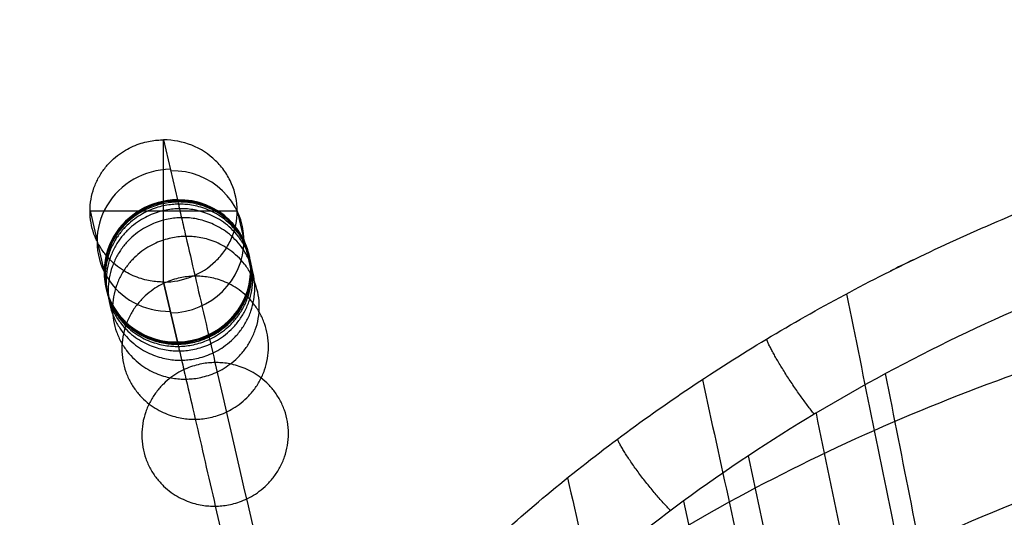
# Model space of a CAD drawing. Header units: millimetres. Extents: x 56.7 to 103.3, y 1 to 52.7.
# Tile 13 of 27: x 56.7 to 67.4, y 47.3 to 52.7. Entities that reach past the tile are written whole.
import ezdxf

# ---------------------------------------------------------------- set-up
doc = ezdxf.new("R2010")
doc.units = ezdxf.units.MM
doc.header["$MEASUREMENT"] = 0
doc.layers.add('Default', color=7, linetype='Continuous', true_color=0x000000)

msp = doc.modelspace()

# ---------------------------------------------------------------- linework, layer by layer
at = {"layer": 'Default', "color": 254, "true_color": 0xcad1ee}
for p, q in [((58.245, 51.382, 1.702), (58.396, 50.73, 4.202)), ((58.245, 51.382, 1.702), (58.396, 50.73, 4.202)), ((58.245, 51.382, 1.702), (58.396, 50.73, 4.202)), ((58.245, 49.834, 1.298), (58.245, 51.382, 1.702)), ((57.444, 50.608, 1.5), (57.597, 49.944, 4.045)), ((57.444, 50.608, 1.5), (59.047, 50.608, 1.5)), ((59.047, 50.608, 1.5), (59.195, 49.967, 3.955)), ((58.396, 49.182, 3.798), (58.245, 49.834, 1.298)), ((58.245, 49.834, 1.298), (58.396, 49.182, 3.798))]:
    msp.add_line(p, q, dxfattribs=at)
at = {"layer": 'Default', "color": 254, "true_color": 0xcad1ee, "extrusion": (0.058175, -0.252196, 0.965926)}
for centre, start, end in [((68.13, 35.376, -6.655), 77.439, 257.439), ((68.13, 35.376, -6.59), 257.439, 77.439), ((68.13, 35.376, -5.338), 257.439, 77.439), ((68.13, 35.376, -5.338), 77.439, 257.439)]:
    msp.add_arc(centre, 0.8, start, end, dxfattribs=at)
at = {"layer": 'Default', "color": 254, "true_color": 0xcad1ee}
for points, knots in [([(80, 49.41, 66.461), (79.835, 49.41, 66.461), (79.67, 49.41, 66.461), (79.341, 49.409, 66.461), (79.176, 49.408, 66.461), (78.681, 49.402, 66.46), (78.352, 49.395, 66.46), (77.363, 49.363, 66.458), (76.705, 49.328, 66.455), (75.389, 49.225, 66.448), (74.734, 49.158, 66.443), (73.425, 48.986, 66.431), (72.775, 48.882, 66.424), (70.833, 48.505, 66.398), (69.554, 48.169, 66.375), (67.691, 47.504, 66.329), (67.079, 47.255, 66.312), (65.883, 46.701, 66.273), (65.299, 46.394, 66.252), (64.166, 45.721, 66.206), (63.618, 45.353, 66.179), (62.565, 44.56, 66.127), (62.061, 44.134, 66.102), (61.343, 43.454, 66.07), (61.111, 43.221, 66.06), (60.658, 42.741, 66.044), (60.439, 42.495, 66.038), (59.8, 41.739, 66.026), (59.402, 41.213, 66.028), (58.843, 40.397, 66.067), (58.664, 40.122, 66.087), (58.403, 39.704, 66.133), (58.318, 39.564, 66.152), (58.15, 39.283, 66.197), (58.067, 39.143, 66.224), (57.905, 38.864, 66.289), (57.825, 38.725, 66.328), (57.668, 38.451, 66.425), (57.592, 38.317, 66.483), (57.443, 38.063, 66.629), (57.37, 37.942, 66.719), (57.287, 37.815, 66.859), (57.271, 37.791, 66.888), (57.239, 37.746, 66.95), (57.224, 37.725, 66.982), (57.18, 37.666, 67.082), (57.152, 37.634, 67.153), (57.078, 37.558, 67.377), (57.04, 37.535, 67.538), (56.993, 37.527, 67.78), (56.978, 37.528, 67.861), (56.953, 37.537, 68.023), (56.941, 37.544, 68.105), (56.908, 37.569, 68.349), (56.889, 37.593, 68.51), (56.85, 37.641, 68.834), (56.831, 37.665, 68.996), (56.802, 37.701, 69.239), (56.793, 37.713, 69.32), (56.773, 37.736, 69.482), (56.764, 37.748, 69.563), (56.737, 37.79, 69.806), (56.723, 37.824, 69.966), (56.688, 37.948, 70.444), (56.678, 38.058, 70.756), (56.687, 38.335, 71.355), (56.706, 38.5, 71.641), (56.773, 38.876, 72.18), (56.821, 39.086, 72.431), (56.943, 39.535, 72.898), (57.017, 39.774, 73.113), (57.19, 40.27, 73.512), (57.287, 40.528, 73.696), (57.45, 40.919, 73.95), (57.506, 41.051, 74.031), (57.625, 41.316, 74.188), (57.686, 41.449, 74.263), (57.815, 41.716, 74.408), (57.881, 41.85, 74.477), (58.019, 42.118, 74.611), (58.09, 42.252, 74.675), (58.311, 42.655, 74.861), (58.466, 42.921, 74.975), (58.795, 43.453, 75.188), (58.968, 43.715, 75.286), (59.331, 44.235, 75.47), (59.52, 44.491, 75.554), (59.914, 44.996, 75.713), (60.119, 45.243, 75.787), (60.544, 45.729, 75.925), (60.763, 45.966, 75.988), (61.217, 46.43, 76.109), (61.449, 46.656, 76.168), (62.165, 47.316, 76.342), (62.666, 47.733, 76.45), (63.71, 48.512, 76.657), (64.253, 48.876, 76.754), (65.092, 49.38, 76.892), (65.376, 49.541, 76.936), (65.953, 49.85, 77.021), (66.245, 49.997, 77.062), (66.836, 50.279, 77.142), (67.135, 50.413, 77.18), (67.739, 50.668, 77.253), (68.043, 50.789, 77.288), (69.581, 51.361, 77.456), (70.851, 51.715, 77.566), (72.784, 52.116, 77.697), (73.432, 52.228, 77.735), (74.737, 52.414, 77.799), (75.391, 52.488, 77.826), (76.705, 52.6, 77.867), (77.363, 52.639, 77.882), (78.352, 52.674, 77.895), (78.681, 52.682, 77.899), (79.377, 52.691, 77.902), (79.634, 52.69, 77.902), (80, 52.69, 77.902)], [-0.444029, -0.444029, -0.444029, -0.444029, -0.4391026, -0.4391026, -0.4341761, -0.4341761, -0.4243217, -0.4243217, -0.4046083, -0.4046083, -0.384892, -0.384892, -0.3651763, -0.3651763, -0.3257855, -0.3257855, -0.3061138, -0.3061138, -0.2864368, -0.2864368, -0.266759, -0.266759, -0.247082, -0.247082, -0.2372395, -0.2372395, -0.2273959, -0.2273959, -0.2077136, -0.2077136, -0.1978685, -0.1978685, -0.1929503, -0.1929503, -0.1880305, -0.1880305, -0.1831079, -0.1831079, -0.1782048, -0.1782048, -0.1733304, -0.1733304, -0.1721108, -0.1721108, -0.17089, -0.17089, -0.1684548, -0.1684548, -0.1635736, -0.1635736, -0.1611166, -0.1611166, -0.158659, -0.158659, -0.1537484, -0.1537484, -0.1488356, -0.1488356, -0.1463811, -0.1463811, -0.1439239, -0.1439239, -0.1390054, -0.1390054, -0.1291839, -0.1291839, -0.1193632, -0.1193632, -0.1095391, -0.1095391, -0.0997066, -0.0997066, -0.0898742, -0.0898742, -0.0849551, -0.0849551, -0.0800348, -0.0800348, -0.0751133, -0.0751133, -0.0701928, -0.0701928, -0.0603422, -0.0603422, -0.0504928, -0.0504928, -0.0406439, -0.0406439, -0.0307949, -0.0307949, -0.020946, -0.020946, -0.0111006, -0.0111006, 0.0085789, 0.0085789, 0.0282626, 0.0282626, 0.0381095, 0.0381095, 0.0479564, 0.0479564, 0.0578045, 0.0578045, 0.0676523, 0.0676523, 0.1070388, 0.1070388, 0.1267602, 0.1267602, 0.1464796, 0.1464796, 0.1661987, 0.1661987, 0.1760533, 0.1760533, 0.1869836, 0.1869836, 0.1869836, 0.1869836]), ([(58.245, 49.834, 1.298), (58.35, 49.834, 1.298), (58.455, 49.854, 1.303), (58.649, 49.932, 1.323), (58.738, 49.989, 1.338), (58.849, 50.097, 1.366), (58.883, 50.136, 1.377), (58.941, 50.22, 1.399), (58.966, 50.265, 1.41), (59.026, 50.406, 1.447), (59.047, 50.507, 1.474), (59.047, 50.71, 1.526), (59.026, 50.811, 1.553), (58.966, 50.952, 1.59), (58.941, 50.996, 1.601), (58.883, 51.081, 1.623), (58.849, 51.12, 1.634), (58.738, 51.227, 1.662), (58.649, 51.285, 1.677), (58.455, 51.362, 1.697), (58.35, 51.382, 1.702), (58.245, 51.382, 1.702)], [-7.853982, -7.853982, -7.853982, -7.853982, -7.461289, -7.461289, -7.068597, -7.068597, -6.872248, -6.872248, -6.675899, -6.675899, -6.283185, -6.283185, -5.890476, -5.890476, -5.694126, -5.694126, -5.497776, -5.497776, -5.105084, -5.105084, -4.712389, -4.712389, -4.712389, -4.712389]), ([(58.396, 50.73, 4.202), (58.396, 50.728, 4.207), (58.397, 50.728, 4.21), (58.397, 50.726, 4.217), (58.397, 50.725, 4.221), (58.398, 50.722, 4.232), (58.398, 50.72, 4.24), (58.4, 50.714, 4.263), (58.401, 50.71, 4.278), (58.403, 50.698, 4.324), (58.405, 50.69, 4.355), (58.411, 50.666, 4.448), (58.415, 50.65, 4.511), (58.426, 50.601, 4.701), (58.433, 50.568, 4.83), (58.456, 50.468, 5.226), (58.472, 50.4, 5.5), (58.52, 50.192, 6.351), (58.553, 50.047, 6.957), (58.657, 49.6, 8.877), (58.73, 49.284, 10.292), (58.956, 48.304, 14.836), (59.116, 47.61, 18.261), (59.426, 46.266, 25.32), (59.576, 45.617, 28.955), (59.771, 44.769, 34.126), (59.831, 44.508, 35.803), (59.912, 44.159, 38.194), (59.937, 44.051, 38.97), (59.972, 43.9, 40.096), (59.983, 43.851, 40.465), (59.999, 43.782, 41.008), (60.004, 43.76, 41.188), (60.011, 43.727, 41.454), (60.014, 43.716, 41.542), (60.018, 43.7, 41.674), (60.019, 43.695, 41.718), (60.021, 43.687, 41.783), (60.021, 43.684, 41.805), (60.022, 43.679, 41.849), (60.023, 43.677, 41.869), (60.024, 43.674, 41.892)], [0, 0, 0, 0, 0.01888, 0.01888, 0.03776, 0.03776, 0.07552, 0.07552, 0.151041, 0.151041, 0.302082, 0.302082, 0.604164, 0.604164, 1.208327, 1.208327, 2.416654, 2.416654, 4.833309, 4.833309, 9.666617, 9.666617, 19.333234, 19.333234, 28.999851, 28.999851, 33.83316, 33.83316, 36.249814, 36.249814, 37.458141, 37.458141, 38.062305, 38.062305, 38.364387, 38.364387, 38.515428, 38.515428, 38.590948, 38.590948, 38.666469, 38.666469, 38.666469, 38.666469]), ([(57.248, 40.418, 73.613), (57.508, 40.862, 73.485), (57.785, 41.298, 73.359), (58.08, 41.725, 73.236), (58.399, 42.187, 73.103), (58.739, 42.637, 72.973), (59.1, 43.073, 72.848), (59.281, 43.291, 72.785), (59.467, 43.505, 72.723), (59.659, 43.716, 72.663), (59.851, 43.926, 72.602), (60.048, 44.133, 72.543), (60.25, 44.335, 72.485), (60.655, 44.739, 72.368), (61.08, 45.125, 72.257), (61.525, 45.491, 72.152), (61.969, 45.858, 72.046), (62.433, 46.204, 71.947), (62.915, 46.529, 71.853), (63.396, 46.853, 71.76), (63.894, 47.157, 71.673), (64.407, 47.439, 71.592), (64.92, 47.72, 71.511), (65.447, 47.98, 71.436), (65.986, 48.219, 71.367), (67.063, 48.696, 71.23), (68.187, 49.088, 71.118), (69.335, 49.405, 71.027), (69.91, 49.563, 70.982), (70.491, 49.703, 70.941), (71.076, 49.825, 70.906), (71.661, 49.948, 70.871), (72.25, 50.054, 70.841), (72.842, 50.145, 70.815), (73.434, 50.236, 70.788), (74.029, 50.312, 70.767), (74.625, 50.374, 70.749), (75.222, 50.437, 70.731), (75.819, 50.486, 70.717), (76.417, 50.523, 70.706), (77.015, 50.56, 70.695), (77.613, 50.586, 70.688), (78.211, 50.601, 70.684), (78.51, 50.609, 70.681), (78.808, 50.614, 70.68), (79.107, 50.617, 70.679), (79.256, 50.618, 70.679), (79.405, 50.619, 70.679), (79.555, 50.619, 70.679), (79.592, 50.619, 70.679), (79.629, 50.619, 70.679), (79.667, 50.619, 70.679), (79.704, 50.619, 70.679), (79.741, 50.619, 70.679), (79.778, 50.619, 70.679), (79.852, 50.619, 70.679), (79.926, 50.619, 70.679), (80, 50.619, 70.679)], [1.929513, 1.929513, 1.929513, 1.929513, 3.581332, 3.581332, 3.581332, 5.371999, 5.371999, 5.371999, 6.267332, 6.267332, 6.267332, 7.162665, 7.162665, 7.162665, 8.953331, 8.953331, 8.953331, 10.743997, 10.743997, 10.743997, 12.534663, 12.534663, 12.534663, 14.32533, 14.32533, 14.32533, 17.906662, 17.906662, 17.906662, 19.697328, 19.697328, 19.697328, 21.487994, 21.487994, 21.487994, 23.278661, 23.278661, 23.278661, 25.069327, 25.069327, 25.069327, 26.859993, 26.859993, 26.859993, 27.755326, 27.755326, 27.755326, 28.202993, 28.202993, 28.202993, 28.314909, 28.314909, 28.314909, 28.426826, 28.426826, 28.426826, 28.650659, 28.650659, 28.650659, 28.650659]), ([(58.396, 49.182, 3.798), (58.396, 49.18, 3.803), (58.397, 49.18, 3.806), (58.397, 49.178, 3.813), (58.397, 49.177, 3.817), (58.398, 49.174, 3.829), (58.398, 49.171, 3.837), (58.4, 49.165, 3.86), (58.401, 49.161, 3.875), (58.404, 49.149, 3.922), (58.405, 49.141, 3.954), (58.411, 49.117, 4.048), (58.415, 49.1, 4.112), (58.426, 49.051, 4.305), (58.434, 49.017, 4.437), (58.457, 48.916, 4.838), (58.473, 48.847, 5.116), (58.522, 48.636, 5.977), (58.556, 48.49, 6.588), (58.66, 48.039, 8.524), (58.733, 47.721, 9.948), (58.96, 46.737, 14.514), (59.121, 46.041, 17.95), (59.432, 44.692, 25.033), (59.582, 44.04, 28.679), (59.778, 43.189, 33.875), (59.839, 42.926, 35.561), (59.92, 42.575, 37.969), (59.945, 42.466, 38.751), (59.98, 42.313, 39.887), (59.992, 42.265, 40.259), (60.008, 42.195, 40.808), (60.013, 42.172, 40.989), (60.021, 42.139, 41.258), (60.023, 42.128, 41.348), (60.027, 42.112, 41.481), (60.028, 42.106, 41.525), (60.03, 42.098, 41.592), (60.031, 42.096, 41.614), (60.032, 42.09, 41.658), (60.032, 42.088, 41.678), (60.033, 42.085, 41.702)], [0.0566654, 0.0566654, 0.0566654, 0.0566654, 0.0569227, 0.0569227, 0.05718, 0.05718, 0.0576945, 0.0576945, 0.0587237, 0.0587237, 0.060782, 0.060782, 0.0648987, 0.0648987, 0.073132, 0.073132, 0.0895986, 0.0895986, 0.1225318, 0.1225318, 0.1883982, 0.1883982, 0.3201311, 0.3201311, 0.451864, 0.451864, 0.5177304, 0.5177304, 0.5506636, 0.5506636, 0.5671303, 0.5671303, 0.5753636, 0.5753636, 0.5794802, 0.5794802, 0.5815385, 0.5815385, 0.5825677, 0.5825677, 0.5835969, 0.5835969, 0.5835969, 0.5835969]), ([(58.396, 49.182, 3.798), (58.396, 49.18, 3.803), (58.397, 49.18, 3.806), (58.397, 49.178, 3.813), (58.397, 49.177, 3.817), (58.398, 49.174, 3.829), (58.398, 49.171, 3.837), (58.4, 49.165, 3.86), (58.401, 49.161, 3.875), (58.404, 49.149, 3.922), (58.405, 49.141, 3.954), (58.411, 49.117, 4.048), (58.415, 49.1, 4.112), (58.426, 49.051, 4.305), (58.434, 49.017, 4.437), (58.457, 48.916, 4.838), (58.473, 48.847, 5.116), (58.522, 48.636, 5.977), (58.556, 48.49, 6.588), (58.66, 48.039, 8.524), (58.733, 47.721, 9.948), (58.96, 46.737, 14.514), (59.121, 46.041, 17.95), (59.432, 44.692, 25.033), (59.582, 44.04, 28.679), (59.778, 43.189, 33.875), (59.839, 42.926, 35.561), (59.92, 42.575, 37.969), (59.945, 42.466, 38.751), (59.98, 42.313, 39.887), (59.992, 42.265, 40.259), (60.008, 42.195, 40.808), (60.013, 42.172, 40.989), (60.021, 42.139, 41.258), (60.023, 42.128, 41.348), (60.027, 42.112, 41.481), (60.028, 42.106, 41.525), (60.03, 42.098, 41.592), (60.031, 42.096, 41.614), (60.032, 42.09, 41.658), (60.032, 42.088, 41.678), (60.033, 42.085, 41.702)], [0, 0, 0, 0, 0.01888, 0.01888, 0.03776, 0.03776, 0.07552, 0.07552, 0.151041, 0.151041, 0.302082, 0.302082, 0.604164, 0.604164, 1.208327, 1.208327, 2.416654, 2.416654, 4.833309, 4.833309, 9.666617, 9.666617, 19.333234, 19.333234, 28.999851, 28.999851, 33.83316, 33.83316, 36.249814, 36.249814, 37.458141, 37.458141, 38.062305, 38.062305, 38.364387, 38.364387, 38.515428, 38.515428, 38.590948, 38.590948, 38.666469, 38.666469, 38.666469, 38.666469])]:
    msp.add_open_spline(points, degree=3, knots=knots, dxfattribs=at)
for points, weights, degree in [([(58.245, 49.834, 1.298), (56.643, 49.834, 1.298), (56.643, 51.382, 1.702), (58.245, 51.382, 1.702)], [1, 0.333333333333, 0.333333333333, 1], 3), ([(58.397, 50.727, 4.213), (56.799, 50.703, 4.303), (56.799, 49.155, 3.9), (58.397, 49.179, 3.809)], [1, 0.333333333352, 0.333333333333, 0.999999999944], 3), ([(58.397, 50.724, 4.225), (56.8, 50.7, 4.315), (56.8, 49.152, 3.911), (58.397, 49.176, 3.821)], [1, 0.333333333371, 0.333333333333, 0.999999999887], 3), ([(58.399, 50.718, 4.248), (56.801, 50.694, 4.338), (56.802, 49.146, 3.934), (58.399, 49.169, 3.844)], [1, 0.333333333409, 0.333333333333, 0.999999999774], 3), ([(58.402, 50.706, 4.294), (56.804, 50.682, 4.383), (56.804, 49.134, 3.981), (58.402, 49.157, 3.891)], [1, 0.333333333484, 0.333333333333, 0.999999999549], 3), ([(58.407, 50.682, 4.386), (56.81, 50.659, 4.475), (56.81, 49.11, 4.075), (58.407, 49.133, 3.985)], [1, 0.333333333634, 0.333333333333, 0.999999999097], 3), ([(58.418, 50.633, 4.574), (56.821, 50.61, 4.663), (56.821, 49.06, 4.265), (58.419, 49.084, 4.177)], [1, 0.333333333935, 0.333333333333, 0.999999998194], 3), ([(58.397, 49.179, 3.809), (59.994, 49.202, 3.719), (59.994, 50.75, 4.123), (58.397, 50.727, 4.213)], [1.00000000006, 0.333333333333, 0.333333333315, 1], 3), ([(58.397, 49.176, 3.821), (59.995, 49.199, 3.731), (59.995, 50.747, 4.135), (58.397, 50.724, 4.225)], [1.00000000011, 0.333333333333, 0.333333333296, 1], 3), ([(58.399, 49.169, 3.844), (59.996, 49.193, 3.755), (59.996, 50.741, 4.158), (58.399, 50.718, 4.248)], [1.00000000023, 0.333333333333, 0.333333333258, 1], 3), ([(58.402, 49.157, 3.891), (59.999, 49.181, 3.801), (59.999, 50.729, 4.204), (58.402, 50.706, 4.294)], [1.00000000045, 0.333333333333, 0.333333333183, 1], 3), ([(58.407, 49.133, 3.985), (60.005, 49.156, 3.896), (60.004, 50.705, 4.297), (58.407, 50.682, 4.386)], [1.0000000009, 0.333333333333, 0.333333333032, 1], 3), ([(58.419, 49.084, 4.177), (60.016, 49.107, 4.088), (60.016, 50.657, 4.485), (58.418, 50.633, 4.574)], [1.00000000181, 0.333333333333, 0.333333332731, 1], 3), ([(58.441, 50.535, 4.962), (56.844, 50.512, 5.049), (56.844, 48.961, 4.658), (58.442, 48.983, 4.57)], [1, 0.333333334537, 0.333333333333, 0.999999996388], 3), ([(58.442, 48.983, 4.57), (60.039, 49.006, 4.483), (60.038, 50.558, 4.875), (58.441, 50.535, 4.962)], [1.00000000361, 0.333333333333, 0.333333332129, 1], 3), ([(58.488, 50.331, 5.783), (56.89, 50.309, 5.868), (56.892, 48.754, 5.488), (58.489, 48.777, 5.403)], [1, 0.333333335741, 0.333333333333, 0.999999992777], 3), ([(58.489, 48.777, 5.403), (60.087, 48.799, 5.318), (60.086, 50.353, 5.699), (58.488, 50.331, 5.783)], [1.00000000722, 0.333333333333, 0.333333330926, 1], 3), ([(58.588, 49.898, 7.597), (56.99, 49.877, 7.678), (56.992, 48.319, 7.315), (58.59, 48.34, 7.234)], [1, 0.333333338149, 0.333333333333, 0.999999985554], 3), ([(58.59, 48.34, 7.234), (60.188, 48.361, 7.153), (60.186, 49.919, 7.516), (58.588, 49.898, 7.597)], [1.00000001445, 0.333333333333, 0.333333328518, 1], 3), ([(65.333, 48.395, 77.103), (64.954, 48.872, 77.431), (64.812, 49.212, 76.846)], [0.999998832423, 0.724184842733, 0.999907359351], 2), ([(58.805, 48.957, 11.807), (57.207, 48.937, 11.882), (57.211, 47.373, 11.545), (58.809, 47.393, 11.47)], [1, 0.333333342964, 0.333333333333, 0.999999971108], 3), ([(58.809, 47.393, 11.47), (60.407, 47.413, 11.395), (60.403, 48.977, 11.732), (58.805, 48.957, 11.807)], [1.00000002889, 0.333333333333, 0.333333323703, 1], 3), ([(63.768, 47.344, 76.797), (63.349, 47.78, 77.132), (63.188, 48.122, 76.553)], [0.999993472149, 0.724151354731, 0.999979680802], 2)]:
    msp.add_rational_spline(points, weights, degree=degree, dxfattribs=at)
for points in [[(69.347, 50.234, 77.662), (68.23, 49.856, 77.542), (67.144, 49.393, 77.4), (66.11, 48.837, 77.234)], [(66.409, 50.075, 77.084), (66.325, 50.034, 77.073), (66.241, 49.993, 77.061), (66.158, 49.951, 77.049)], [(65.684, 49.705, 76.981), (65.876, 48.761, 73.416), (66.067, 47.817, 69.851), (66.259, 46.873, 66.285)], [(66.11, 48.837, 77.234), (65.594, 48.559, 77.151), (65.096, 48.261, 77.063), (64.617, 47.943, 76.971)], [(66.67, 45.998, 66.539), (66.484, 46.944, 70.104), (66.297, 47.891, 73.669), (66.11, 48.837, 77.234)], [(64.114, 48.772, 76.727), (64.313, 47.863, 73.227), (64.513, 46.955, 69.728), (64.713, 46.046, 66.228)], [(65.352, 48.406, 77.106), (65.543, 47.477, 73.574), (65.735, 46.549, 70.041), (65.926, 45.62, 66.508)], [(64.617, 47.943, 76.971), (64.132, 47.622, 76.877), (63.668, 47.28, 76.779), (63.224, 46.92, 76.676)], [(65.202, 45.209, 66.474), (65.007, 46.12, 69.973), (64.812, 47.032, 73.472), (64.617, 47.943, 76.971)], [(62.645, 47.701, 76.442), (62.846, 46.825, 73.015), (63.048, 45.95, 69.588), (63.25, 45.075, 66.161)], [(63.907, 47.447, 76.827), (64.105, 46.553, 73.363), (64.302, 45.659, 69.9), (64.499, 44.765, 66.436)]]:
    msp.add_open_spline(points, degree=3, dxfattribs=at)

doc.saveas('drawing.dxf')
